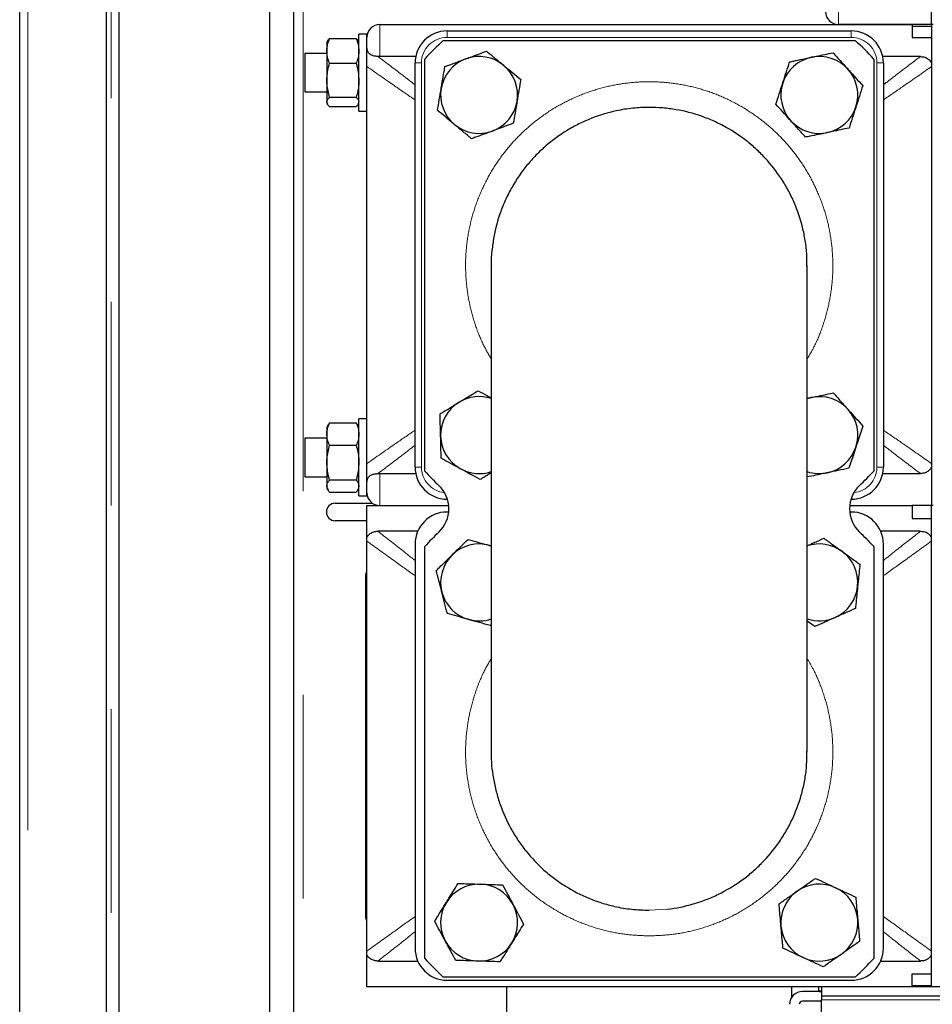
# Model space of a CAD drawing. Header units: millimetres. Extents: x 18 to 263, y 61 to 154.
# Tile 27 of 74: x 96.97 to 102.66, y 71.91 to 78.05. Entities that reach past the tile are written whole.
import ezdxf

# ---------------------------------------------------------------- set-up
doc = ezdxf.new("R2010")
doc.units = ezdxf.units.MM
doc.linetypes.add('PHANTOM', pattern=[12.7, 6.35, -1.27, 1.27, -1.27, 1.27, -1.27])

msp = doc.modelspace()

# ---------------------------------------------------------------- linework, layer by layer
at = {"color": 7, "linetype": 'Continuous', "lineweight": 25}
for p, q in [((96.9706, 64.8563), (96.9706, 92.0564)), ((97.5106, 91.5522), (97.5106, 64.8563)), ((97.5906, 65.2247), (97.5906, 81.4563)), ((98.5306, 65.2463), (98.5306, 81.4563)), ((98.6776, 81.4563), (98.6776, 65.2463)), ((102.6556, 78.0163), (102.6556, 80.7563)), ((99.2156, 78.0163), (102.5356, 78.0163)), ((102.6556, 78.0163), (102.0756, 78.0163)), ((102.5356, 78.0163), (102.5356, 77.9363)), ((102.5356, 78.0063), (102.6556, 78.0063)), ((102.6556, 78.0163), (102.6556, 75.0163)), ((102.6656, 78.0163), (102.6556, 78.0163)), ((98.9026, 77.9287), (99.0687, 77.9287)), ((99.1356, 77.9563), (99.0856, 77.9563)), ((99.0856, 77.7613), (99.0856, 77.9563)), ((99.1356, 77.9363), (99.1356, 77.9563)), ((99.1356, 77.8742), (99.1356, 77.9363)), ((99.6356, 77.9763), (102.1556, 77.9763)), ((102.5356, 77.9363), (102.6556, 77.9363)), ((98.8898, 77.9136), (98.8856, 77.9063)), ((98.8856, 77.9063), (98.8856, 77.8517)), ((99.0856, 77.9063), (99.0814, 77.9136)), ((99.6111, 77.9163), (102.1801, 77.9163)), ((98.8856, 77.8363), (98.7481, 77.8363)), ((98.7481, 77.8363), (98.7481, 77.5963)), ((98.8856, 77.8517), (98.8856, 77.6685)), ((99.2156, 77.8163), (99.2043, 77.8168)), ((99.4397, 77.8163), (99.2156, 77.8163)), ((99.4956, 75.2318), (99.4956, 77.8009)), ((102.2956, 77.8009), (102.2956, 75.2318)), ((102.5863, 77.8163), (102.3516, 77.8163)), ((98.9026, 77.7747), (99.0687, 77.7747)), ((99.0856, 77.4763), (99.0856, 77.7613)), ((99.1356, 77.7543), (99.1356, 77.7613)), ((99.1356, 75.2784), (99.1356, 77.7543)), ((99.4356, 75.2563), (99.4356, 77.7763)), ((102.3556, 77.7763), (102.3556, 75.2563)), ((98.8856, 77.6685), (98.8856, 77.5332)), ((98.7481, 77.5963), (98.8856, 77.5963)), ((98.9026, 77.5623), (99.0687, 77.5623)), ((98.8856, 77.5332), (98.8856, 77.5263)), ((98.8856, 77.5263), (98.8898, 77.5191)), ((98.9026, 77.504), (99.0687, 77.504)), ((99.0814, 77.5191), (99.0856, 77.5263)), ((99.0856, 77.4763), (99.1356, 77.4763)), ((99.9106, 76.513), (99.9106, 73.4797)), ((101.8806, 73.4797), (101.8806, 76.513)), ((101.8806, 75.6851), (101.9074, 75.6907)), ((101.9074, 75.6907), (101.8806, 75.6835)), ((98.9026, 75.5325), (98.8935, 75.5188)), ((98.9026, 75.5325), (99.0687, 75.5325)), ((99.0779, 75.5188), (99.0687, 75.5325)), ((99.1356, 75.5563), (99.0856, 75.5563)), ((99.0856, 75.0763), (99.0856, 75.5563)), ((98.893, 75.5191), (98.8856, 75.5063)), ((98.8856, 75.5063), (98.8856, 75.4623)), ((98.8856, 75.4623), (98.8856, 75.284)), ((99.0856, 75.5063), (99.0783, 75.519)), ((98.8856, 75.4363), (98.7481, 75.4363)), ((98.7481, 75.4363), (98.7481, 75.3655)), ((98.7481, 75.3655), (98.7481, 75.1963)), ((98.9026, 75.3921), (99.0687, 75.3921)), ((98.8856, 75.284), (98.8856, 75.138)), ((99.2043, 75.2159), (99.2156, 75.2163)), ((99.2156, 75.2163), (99.4397, 75.2163)), ((102.3516, 75.2163), (102.5863, 75.2163)), ((98.7481, 75.1963), (98.8856, 75.1963)), ((98.9026, 75.1759), (99.0687, 75.1759)), ((99.1356, 75.0963), (99.1356, 75.1585)), ((98.8856, 75.138), (98.8856, 75.1263)), ((98.8856, 75.1263), (98.893, 75.1136)), ((98.9026, 75.1002), (99.0687, 75.1002)), ((99.0783, 75.1137), (99.0856, 75.1263)), ((99.1356, 75.0763), (99.1356, 75.0963)), ((98.9376, 75.0313), (99.169, 75.0313)), ((99.0856, 75.0763), (99.1356, 75.0763)), ((99.6374, 75.0563), (99.6356, 75.0563)), ((102.1556, 75.0563), (102.1538, 75.0563)), ((99.1356, 75.0163), (99.6456, 75.0163)), ((99.1356, 74.8196), (99.1356, 75.0163)), ((99.6456, 74.9763), (99.6356, 74.9763)), ((102.1456, 75.0163), (102.5356, 75.0163)), ((102.1556, 74.9763), (102.1456, 74.9763)), ((102.5356, 75.0163), (102.5356, 74.9363)), ((102.6556, 75.0163), (102.5356, 75.0163)), ((102.6656, 75.0163), (102.6556, 75.0163)), ((102.6556, 72.0163), (102.6556, 75.0163)), ((99.1356, 74.9213), (98.9376, 74.9213)), ((102.5356, 74.9363), (102.6556, 74.9363)), ((99.4523, 74.8563), (99.2039, 74.8563)), ((102.5873, 74.8563), (102.3389, 74.8563)), ((99.1356, 74.7947), (99.1356, 74.8196)), ((99.1356, 72.238), (99.1356, 74.7947)), ((99.4356, 74.7763), (99.4356, 72.2563)), ((99.4956, 72.1918), (99.4956, 74.7609)), ((99.9106, 74.7648), (99.8996, 74.7681)), ((102.2956, 74.7609), (102.2956, 72.1918)), ((102.3556, 72.2563), (102.3556, 74.7763)), ((99.1287, 74.5774), (99.1287, 74.5851)), ((99.1287, 72.4553), (99.1287, 74.5774)), ((101.9283, 74.2613), (101.8806, 74.2957)), ((99.9106, 74.2753), (99.9037, 74.2686)), ((99.1287, 72.4476), (99.1287, 72.4553)), ((99.1356, 72.2131), (99.1356, 72.238)), ((99.1356, 72.0163), (99.1356, 72.2131)), ((99.2039, 72.1763), (99.4523, 72.1763)), ((102.3389, 72.1763), (102.5873, 72.1763)), ((102.5356, 72.0963), (102.6556, 72.0963)), ((102.5356, 72.0163), (102.5356, 72.0963)), ((102.1801, 72.0763), (99.6111, 72.0763)), ((99.6356, 72.0563), (102.1556, 72.0563)), ((101.9706, 72.0163), (99.1356, 72.0163)), ((100.0066, 72.0163), (100.0066, 71.2263)), ((101.7846, 71.9516), (101.7846, 72.0163)), ((101.9706, 71.9863), (101.8506, 71.9863)), ((101.9502, 72.0163), (101.9503, 71.9884)), ((101.9706, 71.9885), (101.9503, 71.9884)), ((101.9503, 71.9884), (101.9552, 71.9869)), ((101.9552, 71.9869), (101.9706, 71.9869)), ((101.9556, 71.9863), (101.9556, 71.9869)), ((101.9706, 72.0163), (101.9706, 71.9563)), ((106.3121, 72.0163), (101.9706, 72.0163)), ((102.6556, 72.021), (102.5356, 72.0206)), ((101.9706, 71.9263), (101.8506, 71.9263)), ((106.2775, 71.9563), (101.9706, 71.9563)), ((101.9706, 71.9563), (101.9706, 71.9346)), ((101.9706, 71.5682), (101.9706, 71.9346))]:
    msp.add_line(p, q, dxfattribs=at)
at = {"color": 8, "linetype": 'PHANTOM', "lineweight": 18}
for p, q in [((97.0206, 92.0422), (97.0206, 64.8563)), ((97.5406, 64.8563), (97.5406, 91.4722)), ((98.7376, 81.4563), (98.7376, 65.2163)), ((102.0756, 78.2163), (102.0756, 78.0163)), ((99.2156, 78.0163), (99.2156, 77.8163)), ((99.6356, 77.9363), (99.6356, 77.9763)), ((102.1556, 77.9363), (99.6356, 77.9363)), ((102.1556, 77.9363), (102.1556, 77.9763)), ((99.4356, 77.7763), (99.4756, 77.7763)), ((99.4756, 77.7763), (99.4756, 75.2563)), ((102.3156, 75.2563), (102.3156, 77.7763)), ((102.3156, 77.7763), (102.3556, 77.7763)), ((99.2156, 75.2163), (99.2156, 75.0163)), ((99.4356, 75.2563), (99.4756, 75.2563)), ((102.3156, 75.2563), (102.3556, 75.2563)), ((99.6356, 75.0563), (99.6356, 75.0618)), ((102.1556, 75.0563), (102.1556, 75.0618)), ((99.1356, 74.5762), (99.1287, 74.5774)), ((99.1287, 72.4553), (99.1356, 72.4565)), ((100.8956, 72.4931), (101.0099, 72.4998)), ((101.9706, 71.9346), (102.8306, 71.9346))]:
    msp.add_line(p, q, dxfattribs=at)
at = {"color": 7, "linetype": 'Continuous', "lineweight": 25}
for centre, radius, start, end in [((102.0756, 78.0963), 0.08, 180, 270), ((99.2156, 77.9363), 0.08, 90, 180), ((99.6356, 77.7763), 0.2, 90, 180), ((102.1556, 77.7763), 0.2, 0, 90), ((100.8956, 76.5163), 1.9, 132.5369, 137.4631), ((100.8956, 76.5163), 1.9, 42.5369, 47.4631), ((99.835, 77.577), 0.24, 110.31833, 170.31833), ((99.835, 77.577), 0.24, 50.31833, 110.31833), ((101.9563, 77.577), 0.24, 101.95921, 161.95921), ((101.9563, 77.577), 0.24, 41.95921, 101.95921), ((99.835, 77.577), 0.24, 350.31833, 50.31833), ((101.9563, 77.577), 0.24, 341.95921, 41.95921), ((99.835, 77.577), 0.24, 170.31833, 230.31833), ((101.9563, 77.577), 0.24, 161.95921, 221.95921), ((99.835, 77.577), 0.24, 290.31833, 350.31833), ((101.9563, 77.577), 0.24, 281.95921, 341.95921), ((99.835, 77.577), 0.24, 230.31833, 290.31833), ((101.9563, 77.577), 0.24, 221.95921, 281.95921), ((99.835, 75.4557), 0.24, 121.39251, 181.39251), ((99.835, 75.4557), 0.24, 71.62405, 121.39251), ((101.9563, 75.4557), 0.24, 41.74508, 101.74508), ((101.9563, 75.4557), 0.24, 341.74508, 41.74508), ((99.835, 75.4557), 0.24, 181.39251, 241.39251), ((101.9563, 75.4557), 0.24, 281.74508, 341.74508), ((99.6356, 75.2563), 0.2, 180, 270), ((100.8956, 76.5163), 1.9, 222.5369, 226.3699), ((99.835, 75.4557), 0.24, 241.39251, 288.37595), ((101.9563, 75.4557), 0.24, 251.62405, 281.74508), ((102.1556, 75.2563), 0.2, 270, 0), ((100.8956, 76.5163), 1.9, 313.6301, 317.4631), ((99.2156, 75.0963), 0.08, 180, 270), ((99.4466, 74.9963), 0.2, 313.6301, 46.3699), ((102.3446, 74.9963), 0.2, 133.6301, 226.3699), ((98.9376, 74.9763), 0.055, 90, 270), ((99.6356, 74.7763), 0.2, 90, 180), ((102.1556, 74.7763), 0.2, 0, 90), ((100.8956, 73.4763), 1.9, 133.6301, 137.4631), ((100.8956, 73.4763), 1.9, 42.5369, 46.3699), ((99.835, 74.537), 0.24, 74.37157, 134.37157), ((101.9563, 74.537), 0.24, 54.19423, 108.37595), ((101.9563, 74.537), 0.24, 354.19423, 54.19423), ((99.835, 74.537), 0.24, 134.37157, 194.37157), ((101.9563, 74.537), 0.24, 294.19423, 354.19423), ((99.835, 74.537), 0.24, 194.37157, 254.37157), ((99.835, 74.537), 0.24, 254.37157, 288.37595), ((101.9563, 74.537), 0.24, 251.62405, 294.19423), ((99.835, 72.4157), 0.24, 88.18696, 148.18696), ((99.835, 72.4157), 0.24, 28.18696, 88.18696), ((101.9563, 72.4157), 0.24, 65.05685, 125.05685), ((101.9563, 72.4157), 0.24, 125.05685, 185.05685), ((101.9563, 72.4157), 0.24, 5.05685, 65.05685), ((99.835, 72.4157), 0.24, 148.18696, 208.18696), ((99.835, 72.4157), 0.24, 328.18696, 28.18696), ((101.9563, 72.4157), 0.24, 185.05685, 245.05685), ((101.9563, 72.4157), 0.24, 305.05685, 5.05685), ((99.835, 72.4157), 0.24, 208.18696, 268.18696), ((99.835, 72.4157), 0.24, 268.18696, 328.18696), ((99.6356, 72.2563), 0.2, 180, 270), ((101.9563, 72.4157), 0.24, 245.05685, 305.05685), ((102.1556, 72.2563), 0.2, 270, 0), ((100.8956, 73.4763), 1.9, 222.5369, 227.4631), ((100.8956, 73.4763), 1.9, 312.5369, 317.4631), ((101.8506, 71.9063), 0.08, 90, 180), ((101.8506, 71.9063), 0.02, 90, 180)]:
    msp.add_arc(centre, radius, start, end, dxfattribs=at)
at = {"color": 8, "linetype": 'PHANTOM', "lineweight": 18}
for centre, start, end in [((99.6356, 77.7763), 90, 180), ((102.1556, 77.7763), 0, 90), ((99.6356, 75.2563), 180, 264.16132), ((102.1556, 75.2563), 275.83868, 0)]:
    msp.add_arc(centre, 0.16, start, end, dxfattribs=at)
at = {"color": 7, "linetype": 'Continuous', "lineweight": 25}
for points, knots in [([(98.8856, 77.8517), (98.8856, 77.8535), (98.8858, 77.8673), (98.8895, 77.8934), (98.8982, 77.9168), (98.9026, 77.9287)], [0, 0, 0, 0, 0.070097, 0.530786, 1, 1, 1, 1]), ([(98.9026, 77.9287), (98.8973, 77.924), (98.8916, 77.9189), (98.8901, 77.9138), (98.89, 77.9134)], [0, 0, 0, 0, 0.939289, 1, 1, 1, 1]), ([(99.0687, 77.9287), (99.0734, 77.9162), (99.083, 77.8909), (99.0847, 77.8648), (99.0856, 77.8517)], [0, 0, 0, 0, 0.495452, 1, 1, 1, 1]), ([(99.0811, 77.9134), (99.0809, 77.914), (99.0791, 77.9192), (99.0736, 77.9242), (99.0687, 77.9287)], [0, 0, 0, 0, 0.109993, 1, 1, 1, 1]), ([(99.2043, 77.8168), (99.1961, 77.8176), (99.1797, 77.8191), (99.16, 77.8254), (99.1443, 77.8391), (99.1367, 77.8576), (99.1359, 77.8692), (99.1356, 77.8742)], [0, 0, 0, 0, 0.176388, 0.353484, 0.515459, 0.790681, 1, 1, 1, 1]), ([(99.1356, 77.7543), (99.1356, 77.7621), (99.1356, 77.7835), (99.1356, 77.8212), (99.1356, 77.8531), (99.1356, 77.869), (99.1356, 77.8742)], [0, 0, 0, 0, 0.147675, 0.403343, 0.804112, 1, 1, 1, 1]), ([(98.9026, 77.7747), (98.8979, 77.7872), (98.8883, 77.8124), (98.8865, 77.8385), (98.8856, 77.8517)], [0, 0, 0, 0, 0.495456, 1, 1, 1, 1]), ([(99.0856, 77.8517), (99.0856, 77.8498), (99.0854, 77.836), (99.0817, 77.81), (99.073, 77.7865), (99.0687, 77.7747)], [0, 0, 0, 0, 0.07009, 0.530782, 1, 1, 1, 1]), ([(99.6217, 77.754), (99.6299, 77.757), (99.6551, 77.7663), (99.6984, 77.7824), (99.7338, 77.7955), (99.7516, 77.8021)], [0, 0, 0, 0, 0.194806, 0.594664, 1, 1, 1, 1]), ([(99.7516, 77.8021), (99.7613, 77.8056), (99.788, 77.8155), (99.8317, 77.8317), (99.8649, 77.844), (99.8816, 77.8502)], [0, 0, 0, 0, 0.219145, 0.607269, 1, 1, 1, 1]), ([(99.8816, 77.8502), (99.8989, 77.8358), (99.9338, 77.8068), (99.97, 77.7768), (99.9882, 77.7617)], [0, 0, 0, 0, 0.495454, 1, 1, 1, 1]), ([(101.771, 77.7831), (101.7796, 77.7849), (101.8059, 77.7905), (101.851, 77.8), (101.888, 77.8079), (101.9066, 77.8118)], [0, 0, 0, 0, 0.194805, 0.594664, 1, 1, 1, 1]), ([(101.9066, 77.8118), (101.9166, 77.8139), (101.9445, 77.8198), (101.9901, 77.8295), (102.0247, 77.8368), (102.0421, 77.8405)], [0, 0, 0, 0, 0.219146, 0.60727, 1, 1, 1, 1]), ([(102.0421, 77.8405), (102.0572, 77.8238), (102.0875, 77.79), (102.1189, 77.7551), (102.1348, 77.7375)], [0, 0, 0, 0, 0.495458, 1, 1, 1, 1]), ([(102.5863, 77.8163), (102.5957, 77.8156), (102.6147, 77.8141), (102.6402, 77.8), (102.6506, 77.7848), (102.6556, 77.7775)], [0, 0, 0, 0, 0.338531, 0.679576, 1, 1, 1, 1]), ([(98.8856, 77.6685), (98.8877, 77.6964), (98.8904, 77.7323), (98.9004, 77.7669), (98.9026, 77.7747)], [0, 0, 0, 0, 0.775607, 1, 1, 1, 1]), ([(99.0687, 77.7747), (99.0709, 77.7669), (99.0809, 77.7323), (99.0836, 77.6964), (99.0856, 77.6685)], [0, 0, 0, 0, 0.224393, 1, 1, 1, 1]), ([(99.5984, 77.6174), (99.5989, 77.6206), (99.6031, 77.6451), (99.611, 77.6914), (99.6181, 77.733), (99.6217, 77.754)], [0, 0, 0, 0, 0.0700984, 0.5307844, 1, 1, 1, 1]), ([(99.9882, 77.7617), (99.9907, 77.7596), (100.0099, 77.7437), (100.046, 77.7138), (100.0785, 77.6868), (100.0948, 77.6732)], [0, 0, 0, 0, 0.070096, 0.530787, 1, 1, 1, 1]), ([(101.7281, 77.6513), (101.7291, 77.6545), (101.7368, 77.6781), (101.7513, 77.7227), (101.7644, 77.7628), (101.771, 77.7831)], [0, 0, 0, 0, 0.070103, 0.530787, 1, 1, 1, 1]), ([(102.1348, 77.7375), (102.1369, 77.735), (102.1536, 77.7165), (102.1849, 77.6817), (102.2132, 77.6503), (102.2274, 77.6344)], [0, 0, 0, 0, 0.070095, 0.5307878, 1, 1, 1, 1]), ([(100.0948, 77.6732), (100.0911, 77.6511), (100.0834, 77.6063), (100.0755, 77.56), (100.0715, 77.5366)], [0, 0, 0, 0, 0.495458, 1, 1, 1, 1]), ([(98.9026, 77.5623), (98.8957, 77.5889), (98.8867, 77.6239), (98.8858, 77.6598), (98.8856, 77.6685)], [0, 0, 0, 0, 0.75762, 1, 1, 1, 1]), ([(99.0856, 77.6685), (99.0854, 77.6598), (99.0846, 77.6239), (99.0755, 77.5889), (99.0687, 77.5623)], [0, 0, 0, 0, 0.24238, 1, 1, 1, 1]), ([(99.5751, 77.4808), (99.5789, 77.503), (99.5865, 77.5477), (99.5944, 77.594), (99.5984, 77.6174)], [0, 0, 0, 0, 0.495453, 1, 1, 1, 1]), ([(101.6852, 77.5196), (101.6921, 77.541), (101.7062, 77.5842), (101.7207, 77.6288), (101.7281, 77.6513)], [0, 0, 0, 0, 0.495463, 1, 1, 1, 1]), ([(102.2274, 77.6344), (102.2204, 77.613), (102.2064, 77.5699), (102.1918, 77.5252), (102.1845, 77.5027)], [0, 0, 0, 0, 0.495454, 1, 1, 1, 1]), ([(98.8856, 77.5332), (98.8856, 77.5339), (98.8858, 77.5391), (98.8895, 77.549), (98.8982, 77.5579), (98.9026, 77.5623)], [0, 0, 0, 0, 0.070088, 0.530784, 1, 1, 1, 1]), ([(99.0687, 77.5623), (99.0734, 77.5576), (99.083, 77.548), (99.0847, 77.5382), (99.0856, 77.5332)], [0, 0, 0, 0, 0.495464, 1, 1, 1, 1]), ([(98.9026, 77.504), (98.8979, 77.5088), (98.8883, 77.5183), (98.8865, 77.5282), (98.8856, 77.5332)], [0, 0, 0, 0, 0.495462, 1, 1, 1, 1]), ([(99.0811, 77.5193), (99.0809, 77.5187), (99.0791, 77.5135), (99.0736, 77.5085), (99.0687, 77.504)], [0, 0, 0, 0, 0.109988, 1, 1, 1, 1]), ([(101.8776, 76.51), (101.8786, 76.5279), (101.8811, 76.574), (101.8721, 76.648), (101.8531, 76.7571), (101.8194, 76.8634), (101.7731, 76.9641), (101.7184, 77.0605), (101.6518, 77.1496), (101.5749, 77.2293), (101.4914, 77.3022), (101.3991, 77.3642), (101.3001, 77.4139), (101.1973, 77.455), (101.0897, 77.483), (100.9798, 77.4972), (100.8894, 77.5011), (100.7924, 77.496), (100.6703, 77.4766), (100.5575, 77.4426), (100.4563, 77.3974), (100.3593, 77.3438), (100.2693, 77.2781), (100.1887, 77.2019), (100.1148, 77.1191), (100.0516, 77.0271), (100.0007, 76.9283), (99.9584, 76.8253), (99.9286, 76.7172), (99.9147, 76.6067), (99.9086, 76.546), (99.9112, 76.5137), (99.9116, 76.5096)], [0, 0, 0, 0, 0.017343, 0.044561, 0.071779, 0.124554, 0.151729, 0.178905, 0.231634, 0.258787, 0.28594, 0.338654, 0.365799, 0.392944, 0.445656, 0.472801, 0.499945, 0.533077, 0.566577, 0.619321, 0.646483, 0.673646, 0.726447, 0.75364, 0.780833, 0.83374, 0.860989, 0.888239, 0.941341, 0.968693, 0.996044, 1, 1, 1, 1]), ([(100.0715, 77.5366), (100.071, 77.5334), (100.0668, 77.5089), (100.0589, 77.4627), (100.0518, 77.4211), (100.0482, 77.4001)], [0, 0, 0, 0, 0.070098, 0.530788, 1, 1, 1, 1]), ([(101.7778, 77.4165), (101.7756, 77.419), (101.759, 77.4375), (101.7276, 77.4724), (101.6994, 77.5037), (101.6852, 77.5196)], [0, 0, 0, 0, 0.0700969, 0.5307849, 1, 1, 1, 1]), ([(102.1845, 77.5027), (102.1835, 77.4996), (102.1758, 77.4759), (102.1612, 77.4313), (102.1482, 77.3912), (102.1416, 77.3709)], [0, 0, 0, 0, 0.070095, 0.530791, 1, 1, 1, 1]), ([(99.6817, 77.3923), (99.6792, 77.3944), (99.66, 77.4103), (99.624, 77.4402), (99.5915, 77.4672), (99.5751, 77.4808)], [0, 0, 0, 0, 0.070101, 0.530788, 1, 1, 1, 1]), ([(99.7884, 77.3038), (99.771, 77.3182), (99.7361, 77.3472), (99.6999, 77.3772), (99.6817, 77.3923)], [0, 0, 0, 0, 0.495458, 1, 1, 1, 1]), ([(100.0482, 77.4001), (100.0317, 77.3939), (99.9985, 77.3816), (99.9548, 77.3655), (99.9279, 77.3555), (99.9183, 77.3519)], [0, 0, 0, 0, 0.388496, 0.780854, 1, 1, 1, 1]), ([(101.8705, 77.3135), (101.8554, 77.3302), (101.825, 77.364), (101.7937, 77.3989), (101.7778, 77.4165)], [0, 0, 0, 0, 0.4954546, 1, 1, 1, 1]), ([(102.1416, 77.3709), (102.1243, 77.3673), (102.0897, 77.3599), (102.0441, 77.3503), (102.0161, 77.3443), (102.006, 77.3422)], [0, 0, 0, 0, 0.388497, 0.780856, 1, 1, 1, 1]), ([(99.9183, 77.3519), (99.9007, 77.3454), (99.8653, 77.3323), (99.8221, 77.3163), (99.7966, 77.3069), (99.7884, 77.3038)], [0, 0, 0, 0, 0.3994783, 0.8051947, 1, 1, 1, 1]), ([(102.006, 77.3422), (101.9877, 77.3383), (101.9507, 77.3305), (101.9056, 77.321), (101.8791, 77.3153), (101.8705, 77.3135)], [0, 0, 0, 0, 0.39948, 0.8051962, 1, 1, 1, 1]), ([(99.7099, 75.6606), (99.7187, 75.6659), (99.743, 75.6807), (99.7828, 75.705), (99.813, 75.7235), (99.8282, 75.7327)], [0, 0, 0, 0, 0.219147, 0.60727, 1, 1, 1, 1]), ([(99.8282, 75.7327), (99.8479, 75.722), (99.875, 75.7072), (99.903, 75.692), (99.9106, 75.6878)], [0, 0, 0, 0, 0.727739, 1, 1, 1, 1]), ([(101.9074, 75.6907), (101.9106, 75.6913), (101.935, 75.6964), (101.9809, 75.7059), (102.0222, 75.7145), (102.0431, 75.7189)], [0, 0, 0, 0, 0.070096, 0.530788, 1, 1, 1, 1]), ([(102.0431, 75.7189), (102.0581, 75.7021), (102.0883, 75.6682), (102.1196, 75.6332), (102.1354, 75.6155)], [0, 0, 0, 0, 0.495457, 1, 1, 1, 1]), ([(99.5917, 75.5884), (99.5992, 75.593), (99.6221, 75.607), (99.6615, 75.631), (99.6937, 75.6507), (99.7099, 75.6606)], [0, 0, 0, 0, 0.194809, 0.594666, 1, 1, 1, 1]), ([(99.595, 75.4499), (99.595, 75.4531), (99.5944, 75.478), (99.5932, 75.5249), (99.5922, 75.5671), (99.5917, 75.5884)], [0, 0, 0, 0, 0.070096, 0.53079, 1, 1, 1, 1]), ([(102.1354, 75.6155), (102.1375, 75.613), (102.1541, 75.5945), (102.1853, 75.5595), (102.2134, 75.528), (102.2276, 75.5121)], [0, 0, 0, 0, 0.070098, 0.530789, 1, 1, 1, 1]), ([(98.8856, 75.4623), (98.8856, 75.464), (98.8858, 75.4766), (98.8895, 75.5003), (98.8982, 75.5217), (98.9026, 75.5325)], [0, 0, 0, 0, 0.070087, 0.53078, 1, 1, 1, 1]), ([(99.0687, 75.5325), (99.0734, 75.5211), (99.083, 75.4981), (99.0847, 75.4743), (99.0856, 75.4623)], [0, 0, 0, 0, 0.495465, 1, 1, 1, 1]), ([(98.9026, 75.3921), (98.8979, 75.4035), (98.8883, 75.4265), (98.8865, 75.4503), (98.8856, 75.4623)], [0, 0, 0, 0, 0.495449, 1, 1, 1, 1]), ([(99.0856, 75.4623), (99.0856, 75.4606), (99.0854, 75.448), (99.0817, 75.4243), (99.073, 75.4029), (99.0687, 75.3921)], [0, 0, 0, 0, 0.0701033, 0.530787, 1, 1, 1, 1]), ([(102.2276, 75.5121), (102.2221, 75.4954), (102.211, 75.4618), (102.1964, 75.4175), (102.1874, 75.3903), (102.1842, 75.3805)], [0, 0, 0, 0, 0.388496, 0.780858, 1, 1, 1, 1]), ([(99.5984, 75.3113), (99.5979, 75.3338), (99.5968, 75.3792), (99.5956, 75.4262), (99.595, 75.4499)], [0, 0, 0, 0, 0.49546, 1, 1, 1, 1]), ([(98.8856, 75.284), (98.8858, 75.2928), (98.8867, 75.3294), (98.8957, 75.3651), (98.9026, 75.3921)], [0, 0, 0, 0, 0.242389, 1, 1, 1, 1]), ([(99.0687, 75.3921), (99.0755, 75.3651), (99.0846, 75.3294), (99.0854, 75.2928), (99.0856, 75.284)], [0, 0, 0, 0, 0.7576107, 1, 1, 1, 1]), ([(102.1842, 75.3805), (102.1783, 75.3627), (102.1665, 75.3269), (102.1521, 75.283), (102.1436, 75.2573), (102.1408, 75.2489)], [0, 0, 0, 0, 0.399484, 0.805199, 1, 1, 1, 1]), ([(98.9026, 75.1759), (98.9004, 75.1838), (98.8904, 75.219), (98.8877, 75.2556), (98.8856, 75.284)], [0, 0, 0, 0, 0.224391, 1, 1, 1, 1]), ([(99.0856, 75.284), (99.0836, 75.2556), (99.0809, 75.219), (99.0709, 75.1838), (99.0687, 75.1759)], [0, 0, 0, 0, 0.775609, 1, 1, 1, 1]), ([(99.1356, 75.1585), (99.1356, 75.1651), (99.1356, 75.1783), (99.1356, 75.2066), (99.1356, 75.2335), (99.1356, 75.2588), (99.1356, 75.2705), (99.1356, 75.2784)], [0, 0, 0, 0, 0.244706, 0.489156, 0.778341, 0.852492, 1, 1, 1, 1]), ([(99.72, 75.245), (99.7172, 75.2466), (99.6953, 75.2585), (99.6542, 75.2809), (99.6171, 75.3011), (99.5984, 75.3113)], [0, 0, 0, 0, 0.070098, 0.530788, 1, 1, 1, 1]), ([(99.1356, 75.1585), (99.1367, 75.169), (99.1381, 75.1841), (99.1544, 75.2039), (99.1728, 75.2122), (99.1909, 75.2147), (99.2014, 75.2156), (99.2043, 75.2159)], [0, 0, 0, 0, 0.406079, 0.589634, 0.774844, 0.937609, 1, 1, 1, 1]), ([(99.8417, 75.1786), (99.8219, 75.1894), (99.7821, 75.2112), (99.7408, 75.2336), (99.72, 75.245)], [0, 0, 0, 0, 0.4954574, 1, 1, 1, 1]), ([(99.9106, 75.2207), (99.8951, 75.2112), (99.8719, 75.197), (99.8492, 75.1832), (99.8417, 75.1786)], [0, 0, 0, 0, 0.668538, 1, 1, 1, 1]), ([(102.0051, 75.2207), (102.0019, 75.22), (101.9776, 75.215), (101.9354, 75.2062), (101.8978, 75.1984), (101.8806, 75.1948)], [0, 0, 0, 0, 0.0764572, 0.5789284, 1, 1, 1, 1]), ([(102.1408, 75.2489), (102.1188, 75.2443), (102.0743, 75.2351), (102.0283, 75.2255), (102.0051, 75.2207)], [0, 0, 0, 0, 0.495456, 1, 1, 1, 1]), ([(102.6556, 75.2552), (102.6512, 75.2486), (102.6424, 75.2354), (102.6218, 75.2222), (102.6023, 75.2169), (102.5903, 75.2165), (102.5863, 75.2163)], [0, 0, 0, 0, 0.285105, 0.570381, 0.854814, 1, 1, 1, 1]), ([(98.8856, 75.138), (98.8856, 75.1389), (98.8858, 75.1457), (98.8895, 75.1585), (98.8982, 75.1701), (98.9026, 75.1759)], [0, 0, 0, 0, 0.070096, 0.530793, 1, 1, 1, 1]), ([(99.0687, 75.1759), (99.0734, 75.1697), (99.083, 75.1573), (99.0847, 75.1445), (99.0856, 75.138)], [0, 0, 0, 0, 0.495468, 1, 1, 1, 1]), ([(98.9026, 75.1002), (98.8979, 75.1063), (98.8883, 75.1187), (98.8865, 75.1316), (98.8856, 75.138)], [0, 0, 0, 0, 0.495458, 1, 1, 1, 1]), ([(99.0856, 75.138), (99.0856, 75.1371), (99.0854, 75.1303), (99.0817, 75.1175), (99.073, 75.106), (99.0687, 75.1002)], [0, 0, 0, 0, 0.070091, 0.530783, 1, 1, 1, 1]), ([(99.1356, 74.8196), (99.1405, 74.8262), (99.1502, 74.8394), (99.1721, 74.8519), (99.1907, 74.856), (99.2014, 74.8563), (99.2039, 74.8563)], [0, 0, 0, 0, 0.302927, 0.606133, 0.906093, 1, 1, 1, 1]), ([(102.5873, 74.8563), (102.5967, 74.8556), (102.6154, 74.8541), (102.6402, 74.8404), (102.6507, 74.8263), (102.6556, 74.8196)], [0, 0, 0, 0, 0.34491, 0.692149, 1, 1, 1, 1]), ([(99.6671, 74.7086), (99.6745, 74.7158), (99.6948, 74.7357), (99.7281, 74.7683), (99.7534, 74.793), (99.7662, 74.8055)], [0, 0, 0, 0, 0.219149, 0.607273, 1, 1, 1, 1]), ([(99.7662, 74.8055), (99.7878, 74.7994), (99.8316, 74.7872), (99.8768, 74.7745), (99.8996, 74.7681)], [0, 0, 0, 0, 0.495457, 1, 1, 1, 1]), ([(101.8806, 74.7661), (101.8957, 74.7729), (101.9309, 74.7887), (101.9649, 74.804), (101.9843, 74.8127)], [0, 0, 0, 0, 0.429512, 1, 1, 1, 1]), ([(101.9843, 74.8127), (102.0026, 74.7996), (102.0394, 74.773), (102.0775, 74.7455), (102.0967, 74.7317)], [0, 0, 0, 0, 0.495457, 1, 1, 1, 1]), ([(99.8996, 74.7681), (99.9028, 74.7672), (99.9065, 74.7662), (99.9101, 74.7652), (99.9106, 74.7651)], [0, 0, 0, 0, 0.861824, 1, 1, 1, 1]), ([(102.0967, 74.7317), (102.0994, 74.7297), (102.1195, 74.7152), (102.1576, 74.6877), (102.1918, 74.663), (102.2091, 74.6506)], [0, 0, 0, 0, 0.0701, 0.53079, 1, 1, 1, 1]), ([(99.5681, 74.6117), (99.5744, 74.6178), (99.5936, 74.6366), (99.6266, 74.6689), (99.6535, 74.6953), (99.6671, 74.7086)], [0, 0, 0, 0, 0.19481, 0.594662, 1, 1, 1, 1]), ([(99.1287, 74.5851), (99.129, 74.5877), (99.1299, 74.5955), (99.1333, 74.6027), (99.1356, 74.6075)], [0, 0, 0, 0, 0.327872, 1, 1, 1, 1]), ([(99.6025, 74.4774), (99.6017, 74.4806), (99.5955, 74.5047), (99.5838, 74.5501), (99.5734, 74.591), (99.5681, 74.6117)], [0, 0, 0, 0, 0.070098, 0.530792, 1, 1, 1, 1]), ([(102.2091, 74.6506), (102.2073, 74.6331), (102.2037, 74.5978), (102.199, 74.5515), (102.1961, 74.523), (102.1951, 74.5127)], [0, 0, 0, 0, 0.388496, 0.780847, 1, 1, 1, 1]), ([(102.1951, 74.5127), (102.1932, 74.4941), (102.1893, 74.4565), (102.1847, 74.4106), (102.1819, 74.3836), (102.181, 74.3749)], [0, 0, 0, 0, 0.3994777, 0.805194, 1, 1, 1, 1]), ([(99.6369, 74.3432), (99.6313, 74.365), (99.62, 74.409), (99.6084, 74.4545), (99.6025, 74.4774)], [0, 0, 0, 0, 0.495454, 1, 1, 1, 1]), ([(102.181, 74.3749), (102.1605, 74.3657), (102.1191, 74.347), (102.0763, 74.3278), (102.0546, 74.3181)], [0, 0, 0, 0, 0.495458, 1, 1, 1, 1]), ([(99.7703, 74.3059), (99.7671, 74.3068), (99.7432, 74.3135), (99.698, 74.3261), (99.6574, 74.3375), (99.6369, 74.3432)], [0, 0, 0, 0, 0.070098, 0.530789, 1, 1, 1, 1]), ([(99.9037, 74.2686), (99.8821, 74.2746), (99.8383, 74.2869), (99.7931, 74.2995), (99.7703, 74.3059)], [0, 0, 0, 0, 0.495456, 1, 1, 1, 1]), ([(102.0546, 74.3181), (102.0516, 74.3167), (102.029, 74.3066), (101.9862, 74.2873), (101.9477, 74.27), (101.9283, 74.2613)], [0, 0, 0, 0, 0.070099, 0.530788, 1, 1, 1, 1]), ([(99.9108, 73.4828), (99.9108, 73.4812), (99.9084, 73.4251), (99.9182, 73.3405), (99.9408, 73.232), (99.9732, 73.1259), (100.0186, 73.0243), (100.0763, 72.9297), (100.1418, 72.8403), (100.2183, 72.7595), (100.3039, 72.6893), (100.3953, 72.6267), (100.4942, 72.5758), (100.5982, 72.5379), (100.6873, 72.5139), (100.7866, 72.4966), (100.8591, 72.4943), (100.8956, 72.4931)], [0, 0, 0, 0, 0.003039, 0.108702, 0.163107, 0.217512, 0.323033, 0.37737, 0.431707, 0.537157, 0.59146, 0.645762, 0.751186, 0.805476, 0.859766, 0.929454, 1, 1, 1, 1]), ([(101.0099, 72.4998), (101.0099, 72.4998), (101.0641, 72.5058), (101.1454, 72.5226), (101.2503, 72.558), (101.3518, 72.6022), (101.4474, 72.6591), (101.5347, 72.7272), (101.576, 72.7656), (101.6343, 72.8246), (101.6879, 72.8887), (101.7478, 72.9823), (101.7995, 73.0807), (101.8389, 73.1855), (101.864, 73.2939), (101.8787, 73.3846), (101.8779, 73.4481), (101.8774, 73.4832)], [0, 0, 0, 0, 0.000004, 0.113798, 0.172399, 0.230999, 0.344799, 0.4034, 0.462002, 0.462491, 0.57665, 0.635444, 0.694239, 0.808755, 0.867737, 0.92672, 1, 1, 1, 1]), ([(99.631, 72.5422), (99.6364, 72.5509), (99.6514, 72.5751), (99.676, 72.6147), (99.6947, 72.6448), (99.7041, 72.66)], [0, 0, 0, 0, 0.219144, 0.607269, 1, 1, 1, 1]), ([(99.7041, 72.66), (99.7266, 72.6592), (99.772, 72.6578), (99.8189, 72.6563), (99.8426, 72.6556)], [0, 0, 0, 0, 0.495457, 1, 1, 1, 1]), ([(99.8426, 72.6556), (99.8458, 72.6555), (99.8707, 72.6547), (99.9176, 72.6532), (99.9598, 72.6519), (99.9811, 72.6512)], [0, 0, 0, 0, 0.070098, 0.530789, 1, 1, 1, 1]), ([(99.9811, 72.6512), (99.9917, 72.6314), (100.0131, 72.5913), (100.0353, 72.5499), (100.0465, 72.5291)], [0, 0, 0, 0, 0.495455, 1, 1, 1, 1]), ([(101.8184, 72.6121), (101.8211, 72.614), (101.8415, 72.6283), (101.8799, 72.6553), (101.9144, 72.6795), (101.9319, 72.6917)], [0, 0, 0, 0, 0.070097, 0.530788, 1, 1, 1, 1]), ([(101.9319, 72.6917), (101.9523, 72.6822), (101.9934, 72.6631), (102.036, 72.6433), (102.0575, 72.6333)], [0, 0, 0, 0, 0.495456, 1, 1, 1, 1]), ([(101.705, 72.5326), (101.7234, 72.5455), (101.7606, 72.5716), (101.799, 72.5985), (101.8184, 72.6121)], [0, 0, 0, 0, 0.495457, 1, 1, 1, 1]), ([(102.0575, 72.6333), (102.0605, 72.6319), (102.083, 72.6214), (102.1255, 72.6017), (102.1638, 72.5839), (102.1831, 72.5749)], [0, 0, 0, 0, 0.070098, 0.530787, 1, 1, 1, 1]), ([(102.1831, 72.5749), (102.1847, 72.5573), (102.1878, 72.5221), (102.1919, 72.4756), (102.1944, 72.4471), (102.1953, 72.4368)], [0, 0, 0, 0, 0.388495, 0.780852, 1, 1, 1, 1]), ([(99.558, 72.4245), (99.5626, 72.4319), (99.5768, 72.4548), (99.6011, 72.494), (99.621, 72.5261), (99.631, 72.5422)], [0, 0, 0, 0, 0.1948043, 0.5946616, 1, 1, 1, 1]), ([(100.0465, 72.5291), (100.0481, 72.5262), (100.0598, 72.5042), (100.082, 72.4629), (100.1019, 72.4257), (100.112, 72.4069)], [0, 0, 0, 0, 0.070099, 0.530788, 1, 1, 1, 1]), ([(101.7172, 72.3945), (101.7163, 72.4048), (101.7138, 72.4331), (101.7097, 72.4796), (101.7066, 72.5148), (101.705, 72.5326)], [0, 0, 0, 0, 0.219149, 0.607272, 1, 1, 1, 1]), ([(99.1356, 72.4252), (99.1333, 72.43), (99.1299, 72.4372), (99.129, 72.445), (99.1287, 72.4476)], [0, 0, 0, 0, 0.672152, 1, 1, 1, 1]), ([(99.6234, 72.3023), (99.6219, 72.3052), (99.6101, 72.3271), (99.588, 72.3685), (99.568, 72.4057), (99.558, 72.4245)], [0, 0, 0, 0, 0.0700951, 0.5307879, 1, 1, 1, 1]), ([(100.112, 72.4069), (100.1027, 72.392), (100.084, 72.3619), (100.0594, 72.3223), (100.0443, 72.2979), (100.0389, 72.2892)], [0, 0, 0, 0, 0.388498, 0.780855, 1, 1, 1, 1]), ([(101.7294, 72.2565), (101.7287, 72.2653), (101.7263, 72.292), (101.7222, 72.338), (101.7189, 72.3756), (101.7172, 72.3945)], [0, 0, 0, 0, 0.194806, 0.594664, 1, 1, 1, 1]), ([(102.1953, 72.4368), (102.197, 72.4182), (102.2003, 72.3806), (102.2044, 72.3346), (102.2068, 72.3076), (102.2076, 72.2988)], [0, 0, 0, 0, 0.399478, 0.805195, 1, 1, 1, 1]), ([(99.6889, 72.1802), (99.6782, 72.2), (99.6568, 72.2401), (99.6346, 72.2814), (99.6234, 72.3023)], [0, 0, 0, 0, 0.495457, 1, 1, 1, 1]), ([(100.0389, 72.2892), (100.029, 72.2733), (100.0091, 72.2412), (99.9848, 72.202), (99.9705, 72.1789), (99.9659, 72.1714)], [0, 0, 0, 0, 0.3994793, 0.8051938, 1, 1, 1, 1]), ([(102.2076, 72.2988), (102.1891, 72.2859), (102.152, 72.2598), (102.1135, 72.2328), (102.0941, 72.2192)], [0, 0, 0, 0, 0.495456, 1, 1, 1, 1]), ([(99.2039, 72.1763), (99.1946, 72.1771), (99.1758, 72.1786), (99.1511, 72.1923), (99.1406, 72.2064), (99.1356, 72.2131)], [0, 0, 0, 0, 0.344914, 0.692145, 1, 1, 1, 1]), ([(101.8551, 72.1981), (101.8521, 72.1995), (101.8295, 72.2099), (101.787, 72.2297), (101.7487, 72.2475), (101.7294, 72.2565)], [0, 0, 0, 0, 0.0701, 0.530788, 1, 1, 1, 1]), ([(102.0941, 72.2192), (102.0914, 72.2173), (102.0711, 72.2031), (102.0327, 72.1761), (101.9981, 72.1519), (101.9807, 72.1396)], [0, 0, 0, 0, 0.070099, 0.530788, 1, 1, 1, 1]), ([(102.6556, 72.2131), (102.6508, 72.2065), (102.641, 72.1933), (102.6192, 72.1808), (102.6005, 72.1767), (102.5899, 72.1764), (102.5873, 72.1763)], [0, 0, 0, 0, 0.302929, 0.606132, 0.906092, 1, 1, 1, 1]), ([(99.8274, 72.1758), (99.8241, 72.1759), (99.7992, 72.1767), (99.7524, 72.1782), (99.7102, 72.1795), (99.6889, 72.1802)], [0, 0, 0, 0, 0.070098, 0.530789, 1, 1, 1, 1]), ([(99.9659, 72.1714), (99.9434, 72.1721), (99.898, 72.1736), (99.851, 72.1751), (99.8274, 72.1758)], [0, 0, 0, 0, 0.495457, 1, 1, 1, 1]), ([(101.9807, 72.1396), (101.9603, 72.1491), (101.9191, 72.1683), (101.8766, 72.1881), (101.8551, 72.1981)], [0, 0, 0, 0, 0.4954564, 1, 1, 1, 1])]:
    msp.add_open_spline(points, degree=3, knots=knots, dxfattribs=at)
at = {"color": 8, "linetype": 'PHANTOM', "lineweight": 18}
for points, knots in [([(99.2043, 77.8168), (99.2045, 77.8167), (99.2575, 77.7767), (99.3352, 77.7182), (99.4114, 77.6588), (99.4356, 77.64)], [0, 0, 0, 0, 0.002818, 0.683061, 1, 1, 1, 1]), ([(102.3556, 77.64), (102.3799, 77.6588), (102.4561, 77.7182), (102.5335, 77.7765), (102.5863, 77.8163)], [0, 0, 0, 0, 0.317834, 1, 1, 1, 1]), ([(99.4356, 77.5463), (99.3931, 77.5754), (99.2927, 77.644), (99.193, 77.714), (99.1356, 77.7543)], [0, 0, 0, 0, 0.4239634, 1, 1, 1, 1]), ([(102.6556, 77.7543), (102.5982, 77.714), (102.4986, 77.644), (102.3982, 77.5754), (102.3556, 77.5463)], [0, 0, 0, 0, 0.576037, 1, 1, 1, 1]), ([(99.9106, 75.93), (99.8939, 75.9591), (99.8555, 76.026), (99.8109, 76.1384), (99.7754, 76.2641), (99.7546, 76.3929), (99.7482, 76.5231), (99.7568, 76.6528), (99.7798, 76.7805), (99.8168, 76.9048), (99.8679, 77.0238), (99.9317, 77.1363), (100.0076, 77.2409), (100.095, 77.336), (100.1924, 77.4208), (100.2985, 77.4942), (100.4123, 77.5549), (100.5322, 77.6026), (100.6538, 77.636), (100.7755, 77.6552), (100.8984, 77.6618), (101.0243, 77.6545), (101.1513, 77.6329), (101.2752, 77.5973), (101.3942, 77.5477), (101.5069, 77.4852), (101.612, 77.4106), (101.7079, 77.3245), (101.7936, 77.2282), (101.8682, 77.123), (101.9301, 77.0099), (101.9792, 76.8906), (102.0148, 76.7666), (102.036, 76.6392), (102.0429, 76.5103), (102.0355, 76.3812), (102.0135, 76.2537), (101.977, 76.1296), (101.9333, 76.0207), (101.8961, 75.9569), (101.8806, 75.9303)], [0, 0, 0, 0, 0.020855, 0.047964, 0.074952, 0.102027, 0.129014, 0.155852, 0.182775, 0.209612, 0.236358, 0.263189, 0.289934, 0.316629, 0.343409, 0.370104, 0.396771, 0.423523, 0.45019, 0.475107, 0.500023, 0.526674, 0.553409, 0.58006, 0.60671, 0.633446, 0.660096, 0.686752, 0.713493, 0.740149, 0.766823, 0.793581, 0.820255, 0.846962, 0.873753, 0.90046, 0.927227, 0.954079, 0.980846, 1, 1, 1, 1]), ([(99.1356, 75.2784), (99.193, 75.3187), (99.2927, 75.3886), (99.3931, 75.4573), (99.4356, 75.4864)], [0, 0, 0, 0, 0.5760366, 1, 1, 1, 1]), ([(102.3556, 75.4864), (102.3982, 75.4573), (102.4986, 75.3886), (102.5982, 75.3187), (102.6556, 75.2784)], [0, 0, 0, 0, 0.423963, 1, 1, 1, 1]), ([(99.4356, 75.3927), (99.4114, 75.3739), (99.3352, 75.3145), (99.2575, 75.256), (99.2045, 75.216), (99.2043, 75.2159)], [0, 0, 0, 0, 0.316939, 0.997182, 1, 1, 1, 1]), ([(102.5863, 75.2163), (102.5335, 75.2562), (102.4561, 75.3145), (102.3799, 75.3739), (102.3556, 75.3927)], [0, 0, 0, 0, 0.682166, 1, 1, 1, 1]), ([(99.2039, 74.8563), (99.2547, 74.8168), (99.3324, 74.7564), (99.409, 74.6949), (99.4356, 74.6736)], [0, 0, 0, 0, 0.653099, 1, 1, 1, 1]), ([(102.3556, 74.6736), (102.3822, 74.6949), (102.4588, 74.7564), (102.5366, 74.8168), (102.5873, 74.8563)], [0, 0, 0, 0, 0.346901, 1, 1, 1, 1]), ([(99.4356, 74.5795), (99.3906, 74.6114), (99.2902, 74.6824), (99.1906, 74.7548), (99.1356, 74.7947)], [0, 0, 0, 0, 0.44819, 1, 1, 1, 1]), ([(102.6556, 74.7947), (102.6006, 74.7548), (102.501, 74.6824), (102.4006, 74.6114), (102.3556, 74.5795)], [0, 0, 0, 0, 0.55181, 1, 1, 1, 1]), ([(100.8956, 72.3332), (100.8535, 72.3346), (100.7692, 72.3373), (100.6436, 72.359), (100.5203, 72.394), (100.4011, 72.4431), (100.2881, 72.5049), (100.1829, 72.5794), (100.0866, 72.665), (100.0003, 72.7609), (99.9256, 72.866), (99.8631, 72.9787), (99.8133, 73.0978), (99.7776, 73.2218), (99.7558, 73.349), (99.7481, 73.4779), (99.7554, 73.607), (99.7768, 73.7345), (99.8126, 73.8589), (99.8568, 73.9692), (99.8945, 74.0346), (99.9106, 74.0626)], [0, 0, 0, 0, 0.0524339, 0.1048678, 0.1581625, 0.2116272, 0.264922, 0.3182262, 0.3717001, 0.4250044, 0.4783355, 0.5318368, 0.5851684, 0.6385531, 0.6921078, 0.7454931, 0.7989759, 0.8526284, 0.9061124, 0.959772, 1, 1, 1, 1]), ([(101.8806, 74.0619), (101.8939, 74.0397), (101.9294, 73.9798), (101.9727, 73.8749), (102.0111, 73.75), (102.0342, 73.6214), (102.0429, 73.4914), (102.037, 73.3615), (102.0163, 73.2333), (101.9815, 73.1084), (101.933, 72.9883), (101.8711, 72.8747), (101.797, 72.7688), (101.7117, 72.6718), (101.6158, 72.5853), (101.511, 72.51), (101.3985, 72.4469), (101.2795, 72.3971), (101.1558, 72.361), (101.0273, 72.3376), (100.94, 72.3347), (100.8956, 72.3332)], [0, 0, 0, 0, 0.032201, 0.086584, 0.140791, 0.194686, 0.248753, 0.302647, 0.356272, 0.41007, 0.463695, 0.517164, 0.570805, 0.624274, 0.677657, 0.731211, 0.784594, 0.837931, 0.891438, 0.944775, 1, 1, 1, 1]), ([(99.1356, 72.238), (99.1906, 72.2779), (99.2902, 72.3503), (99.3906, 72.4213), (99.4356, 72.4532)], [0, 0, 0, 0, 0.55181, 1, 1, 1, 1]), ([(102.3556, 72.4532), (102.4006, 72.4213), (102.501, 72.3503), (102.6006, 72.2779), (102.6556, 72.238)], [0, 0, 0, 0, 0.44819, 1, 1, 1, 1]), ([(99.4356, 72.3591), (99.409, 72.3378), (99.3324, 72.2763), (99.2547, 72.2159), (99.2039, 72.1763)], [0, 0, 0, 0, 0.346902, 1, 1, 1, 1]), ([(102.5873, 72.1763), (102.5366, 72.2159), (102.4588, 72.2763), (102.3822, 72.3378), (102.3556, 72.3591)], [0, 0, 0, 0, 0.653098, 1, 1, 1, 1])]:
    msp.add_open_spline(points, degree=3, knots=knots, dxfattribs=at)

doc.saveas('drawing.dxf')
